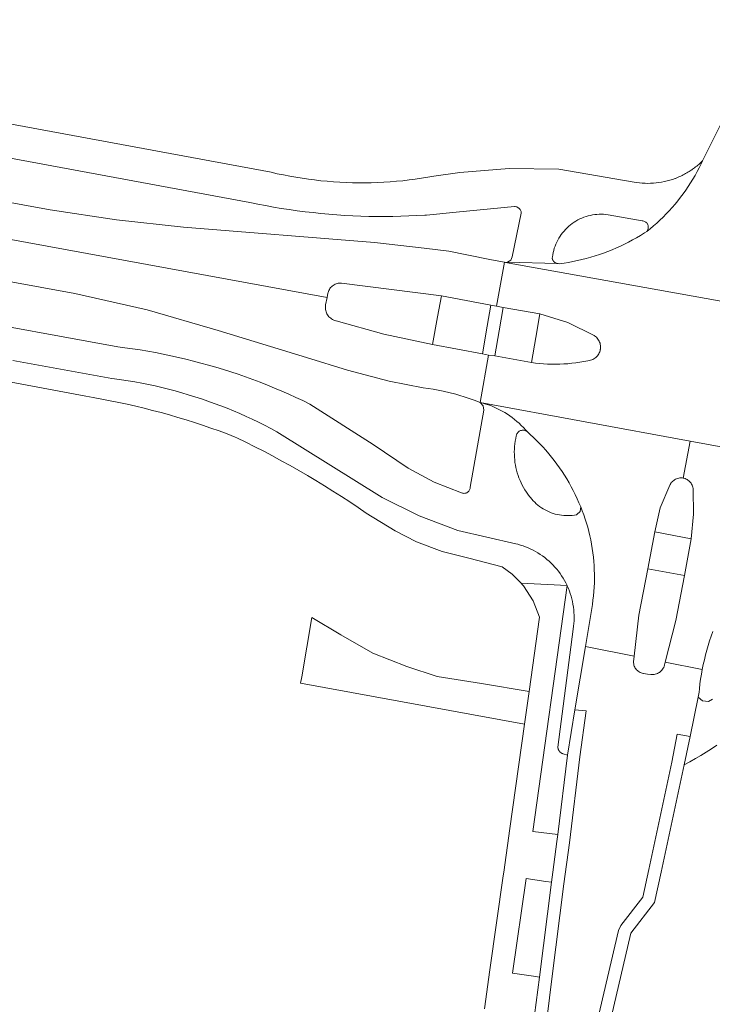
# Model space of a CAD drawing. Extents: x 152825 to 164088, y 457113 to 463005.
# Tile 138 of 256: x 157546 to 157601, y 459739 to 459818. Entities that reach past the tile are written whole.
import ezdxf

# ---------------------------------------------------------------- set-up
doc = ezdxf.new("R2010")
doc.units = 0
doc.header["$LTSCALE"] = 0.5
for name, color, linetype, lineweight in [('B-PV-VH-GESLOTENVERHARDING_ASFALT-GV', 251, 'CONTINUOUS', 18), ('B-PV-VH-ONVERHARD_ZAND-GV', 251, 'CONTINUOUS', 18), ('B-PV-VH-OPENVERHARDING_BETONSTRAATSTEEN-GV', 251, 'CONTINUOUS', 18)]:
    doc.layers.add(name, color=color, linetype=linetype, lineweight=lineweight)

msp = doc.modelspace()

# ---------------------------------------------------------------- linework, layer by layer
at = {"layer": 'B-PV-VH-GESLOTENVERHARDING_ASFALT-GV', "flags": 128}
for points in [[(157500, 459815.04), (157563.868, 459803.228), (157564.491, 459803.099), (157565.116, 459802.978), (157565.742, 459802.865), (157566.369, 459802.759), (157566.998, 459802.662), (157567.628, 459802.572), (157568.259, 459802.49), (157568.891, 459802.417), (157569.523, 459802.351), (157570.157, 459802.293), (157570.791, 459802.243), (157571.426, 459802.201), (157572.062, 459802.167), (157572.697, 459802.141), (157573.333, 459802.124), (157573.969, 459802.114), (157574.606, 459802.112), (157575.242, 459802.118), (157575.878, 459802.132), (157576.514, 459802.154), (157577.149, 459802.184), (157577.784, 459802.222), (157577.9, 459802.23), (157580.265, 459802.454), (157584.92, 459802.9), (157584.974, 459802.898), (157585.037, 459802.888), (157585.099, 459802.871), (157585.158, 459802.845), (157585.214, 459802.813), (157585.265, 459802.774), (157585.31, 459802.729), (157585.35, 459802.679), (157585.384, 459802.624), (157585.41, 459802.566), (157585.429, 459802.504), (157585.44, 459802.441), (157585.443, 459802.377), (157584.721, 459798.912), (157584.612, 459798.631), (157584.359, 459798.469), (157588.291, 459798.375), (157588.282, 459798.378), (157588.273, 459798.38), (157588.264, 459798.383), (157588.256, 459798.386), (157588.247, 459798.389), (157588.238, 459798.392), (157588.23, 459798.396), (157588.221, 459798.399), (157588.213, 459798.403), (157588.204, 459798.407), (157588.196, 459798.411), (157588.188, 459798.415), (157588.179, 459798.42), (157588.171, 459798.424), (157588.163, 459798.429), (157588.155, 459798.433), (157588.148, 459798.438), (157588.14, 459798.443), (157588.132, 459798.448), (157588.124, 459798.454), (157588.117, 459798.459), (157588.11, 459798.465), (157588.102, 459798.47), (157588.095, 459798.476), (157588.088, 459798.482), (157588.081, 459798.488), (157588.074, 459798.494), (157588.067, 459798.501), (157588.061, 459798.507), (157588.054, 459798.513), (157588.048, 459798.52), (157588.041, 459798.527), (157588.035, 459798.534), (157588.029, 459798.541), (157588.023, 459798.548), (157588.017, 459798.555), (157588.011, 459798.562), (157588.006, 459798.569), (157588, 459798.577), (157587.995, 459798.585), (157587.99, 459798.592), (157587.985, 459798.6), (157587.98, 459798.608), (157587.975, 459798.616), (157587.97, 459798.624), (157587.966, 459798.632), (157587.962, 459798.64), (157587.957, 459798.648), (157587.953, 459798.657), (157587.949, 459798.665), (157587.945, 459798.673), (157587.942, 459798.682), (157587.938, 459798.69), (157587.935, 459798.699), (157587.932, 459798.708), (157587.929, 459798.716), (157587.926, 459798.725), (157587.923, 459798.734), (157587.921, 459798.743), (157587.918, 459798.752), (157587.916, 459798.761), (157587.914, 459798.77), (157587.912, 459798.779), (157587.91, 459798.788), (157587.922, 459798.895), (157587.949, 459799.069), (157587.984, 459799.243), (157588.026, 459799.414), (157588.076, 459799.584), (157588.134, 459799.751), (157588.199, 459799.915), (157588.271, 459800.076), (157588.351, 459800.234), (157588.438, 459800.387), (157588.532, 459800.537), (157588.632, 459800.683), (157588.739, 459800.823), (157588.852, 459800.959), (157588.972, 459801.089), (157589.096, 459801.214), (157589.227, 459801.333), (157589.363, 459801.446), (157589.503, 459801.553), (157589.649, 459801.654), (157589.799, 459801.747), (157589.952, 459801.834), (157590.11, 459801.914), (157590.271, 459801.986), (157590.435, 459802.052), (157590.602, 459802.109), (157590.772, 459802.159), (157590.943, 459802.201), (157591.117, 459802.236), (157591.291, 459802.263), (157591.467, 459802.281), (157591.643, 459802.292), (157591.82, 459802.295), (157591.996, 459802.29), (157592.173, 459802.276), (157592.348, 459802.255), (157595.069, 459801.771), (157595.128, 459801.764), (157595.19, 459801.75), (157595.25, 459801.727), (157595.306, 459801.698), (157595.359, 459801.661), (157595.406, 459801.618), (157595.448, 459801.57), (157595.484, 459801.516), (157595.512, 459801.459), (157595.533, 459801.399), (157595.547, 459801.337), (157595.552, 459801.273), (157595.55, 459801.209), (157595.539, 459801.146), (157595.521, 459801.085), (157595.495, 459801.026), (157595.462, 459800.971), (157595.423, 459800.921), (157595.695, 459801.139), (157595.962, 459801.363), (157596.224, 459801.593), (157596.48, 459801.828), (157596.731, 459802.07), (157596.976, 459802.318), (157597.216, 459802.571), (157597.449, 459802.829), (157597.677, 459803.093), (157597.898, 459803.362), (157598.114, 459803.636), (157598.323, 459803.915), (157598.525, 459804.198), (157598.721, 459804.486), (157598.911, 459804.779), (157599.093, 459805.075), (157599.269, 459805.376), (157599.437, 459805.681), (157599.599, 459805.99), (157599.753, 459806.302), (157599.87, 459806.55), (157599.794, 459806.475), (157599.717, 459806.402), (157599.639, 459806.329), (157599.56, 459806.258), (157599.479, 459806.189), (157599.397, 459806.121), (157599.314, 459806.054), (157599.229, 459805.989), (157599.144, 459805.926), (157599.058, 459805.863), (157599.013, 459805.833), (157598.97, 459805.803), (157598.881, 459805.744), (157598.792, 459805.686), (157598.701, 459805.63), (157598.609, 459805.576), (157598.517, 459805.523), (157598.423, 459805.472), (157598.329, 459805.422), (157598.234, 459805.375), (157598.138, 459805.328), (157598.041, 459805.284), (157597.873, 459805.211), (157597.703, 459805.144), (157597.673, 459805.133), (157597.465, 459805.059), (157597.255, 459804.993), (157597.042, 459804.935), (157596.828, 459804.884), (157596.611, 459804.841), (157596.394, 459804.806), (157596.175, 459804.779), (157595.955, 459804.76), (157595.735, 459804.749), (157595.514, 459804.746), (157595.294, 459804.751), (157595.074, 459804.764), (157594.854, 459804.784), (157594.635, 459804.813), (157594.418, 459804.85), (157588.426, 459805.877), (157584.491, 459805.918), (157580.569, 459805.606), (157578.5, 459805.317), (157578.014, 459805.231), (157577.519, 459805.151), (157577.023, 459805.079), (157576.525, 459805.015), (157576.026, 459804.959), (157575.527, 459804.911), (157575.027, 459804.871), (157574.526, 459804.839), (157574.025, 459804.815), (157573.523, 459804.799), (157573.022, 459804.791), (157572.52, 459804.791), (157572.018, 459804.799), (157571.517, 459804.815), (157571.016, 459804.839), (157570.515, 459804.871), (157570.015, 459804.911), (157569.515, 459804.958), (157569.017, 459805.014), (157568.519, 459805.078), (157568.022, 459805.15), (157567.527, 459805.229), (157567.033, 459805.317), (157566.54, 459805.412), (157566.049, 459805.515), (157565.56, 459805.626), (157500, 459817.758)], [(157500, 459808.496), (157570.011, 459795.68), (157570.08, 459796.02), (157570.09, 459796.063), (157570.115, 459796.148), (157570.148, 459796.231), (157570.189, 459796.311), (157570.236, 459796.387), (157570.291, 459796.458), (157570.351, 459796.525), (157570.416, 459796.585), (157570.487, 459796.639), (157570.563, 459796.687), (157570.642, 459796.728), (157570.725, 459796.762), (157570.811, 459796.788), (157570.898, 459796.806), (157570.987, 459796.817), (157571.077, 459796.819), (157571.166, 459796.814), (157579.1, 459795.81), (157583.02, 459795.06), (157583.491, 459794.979), (157584.113, 459798.47), (157583.083, 459798.674), (157581.116, 459799.065), (157579.68, 459799.35), (157577.74, 459799.6), (157573.79, 459800.05), (157558.6, 459801.271), (157553.275, 459801.843), (157547.98, 459802.651), (157500, 459811.412)], [(157601.41, 459809.62), (157599.87, 459806.55), (157599.753, 459806.302), (157599.599, 459805.99), (157599.437, 459805.681), (157599.269, 459805.376), (157599.093, 459805.075), (157598.911, 459804.779), (157598.721, 459804.486), (157598.525, 459804.198), (157598.323, 459803.915), (157598.114, 459803.636), (157597.898, 459803.362), (157597.677, 459803.093), (157597.449, 459802.829), (157597.216, 459802.571), (157596.976, 459802.318), (157596.731, 459802.07), (157596.48, 459801.828), (157596.224, 459801.593), (157595.962, 459801.363), (157595.695, 459801.139), (157595.423, 459800.921), (157595.238, 459800.801), (157594.931, 459800.61), (157594.62, 459800.425), (157594.305, 459800.248), (157593.986, 459800.077), (157593.663, 459799.914), (157593.337, 459799.757), (157593.008, 459799.608), (157592.675, 459799.466), (157592.339, 459799.332), (157592, 459799.205), (157591.659, 459799.086), (157591.315, 459798.974), (157590.968, 459798.87), (157590.62, 459798.773), (157590.269, 459798.684), (157589.916, 459798.603), (157589.562, 459798.53), (157589.207, 459798.465), (157588.849, 459798.407), (157588.491, 459798.358), (157588.391, 459798.366), (157588.291, 459798.375), (157584.359, 459798.469), (157584.236, 459798.454), (157584.113, 459798.47), (157584.183, 459798.457), (157602.224, 459795.227)], [(157500, 459805.109), (157549.952, 459795.988), (157555.691, 459794.688), (157561.343, 459793.048), (157568.371, 459790.91), (157571.636, 459789.894), (157574.945, 459789.034), (157577.64, 459788.5), (157578.44, 459788.379), (157579.235, 459788.224), (157580.232, 459787.98), (157581.213, 459787.681), (157581.697, 459787.513), (157582.176, 459787.331), (157582.847, 459791.1), (157582.362, 459791.193), (157578.391, 459791.933), (157574.529, 459792.751), (157570.73, 459793.822), (157570.712, 459793.826), (157570.622, 459793.85), (157570.535, 459793.883), (157570.451, 459793.922), (157570.37, 459793.969), (157570.294, 459794.022), (157570.223, 459794.082), (157570.157, 459794.147), (157570.097, 459794.218), (157570.043, 459794.294), (157569.996, 459794.374), (157569.956, 459794.458), (157569.923, 459794.545), (157569.898, 459794.635), (157569.881, 459794.726), (157569.872, 459794.819), (157569.871, 459794.911), (157569.877, 459795.004), (157569.892, 459795.096), (157570.011, 459795.68), (157500, 459808.496)], [(157545.01, 459790.67), (157552.88, 459789.24), (157553.116, 459789.209), (157553.656, 459789.134), (157554.195, 459789.05), (157554.732, 459788.959), (157555.269, 459788.859), (157555.803, 459788.752), (157556.336, 459788.637), (157556.867, 459788.514), (157557.397, 459788.384), (157557.924, 459788.245), (157558.45, 459788.099), (157558.973, 459787.945), (157559.494, 459787.784), (157560.012, 459787.615), (157560.528, 459787.438), (157561.041, 459787.254), (157561.552, 459787.062), (157562.059, 459786.863), (157562.564, 459786.656), (157563.065, 459786.442), (157563.564, 459786.221), (157564.059, 459785.992), (157564.551, 459785.756), (157565.039, 459785.514), (157565.523, 459785.263), (157566.004, 459785.006), (157574.387, 459779.767), (157577.327, 459778.303), (157580.405, 459777.156), (157585.009, 459776.091), (157585.168, 459776.051), (157585.38, 459775.992), (157585.588, 459775.925), (157585.795, 459775.85), (157585.998, 459775.768), (157586.198, 459775.678), (157586.395, 459775.581), (157586.588, 459775.477), (157586.777, 459775.366), (157586.962, 459775.248), (157587.143, 459775.124), (157587.319, 459774.993), (157587.49, 459774.856), (157587.655, 459774.712), (157587.816, 459774.563), (157587.971, 459774.408), (157588.12, 459774.247), (157588.264, 459774.081), (157588.401, 459773.91), (157588.532, 459773.734), (157588.656, 459773.553), (157588.774, 459773.368), (157588.884, 459773.179), (157588.988, 459772.986), (157589.085, 459772.789), (157589.107, 459772.742), (157589.194, 459772.541), (157589.275, 459772.337), (157589.347, 459772.131), (157589.413, 459771.921), (157589.47, 459771.71), (157589.52, 459771.497), (157589.562, 459771.281), (157589.596, 459771.065), (157589.622, 459770.847), (157589.64, 459770.629), (157589.65, 459770.41), (157589.652, 459770.191), (157589.646, 459769.972), (157589.633, 459769.753), (157589.611, 459769.535), (157589.581, 459769.318), (157588.357, 459759.934), (157588.358, 459759.924), (157588.358, 459759.913), (157588.359, 459759.903), (157588.36, 459759.893), (157588.362, 459759.883), (157588.363, 459759.872), (157588.365, 459759.862), (157588.367, 459759.852), (157588.369, 459759.842), (157588.371, 459759.832), (157588.373, 459759.822), (157588.376, 459759.812), (157588.378, 459759.802), (157588.381, 459759.792), (157588.384, 459759.782), (157588.387, 459759.772), (157588.391, 459759.762), (157588.394, 459759.753), (157588.398, 459759.743), (157588.402, 459759.734), (157588.406, 459759.724), (157588.411, 459759.715), (157588.415, 459759.705), (157588.419, 459759.696), (157588.424, 459759.687), (157588.429, 459759.678), (157588.434, 459759.669), (157588.439, 459759.66), (157588.445, 459759.651), (157588.45, 459759.642), (157588.456, 459759.634), (157588.462, 459759.625), (157588.468, 459759.617), (157588.474, 459759.608), (157588.48, 459759.6), (157588.486, 459759.592), (157588.493, 459759.584), (157588.5, 459759.576), (157588.506, 459759.568), (157588.513, 459759.561), (157588.521, 459759.553), (157588.528, 459759.546), (157588.535, 459759.538), (157588.543, 459759.531), (157588.55, 459759.524), (157588.558, 459759.517), (157588.566, 459759.511), (157588.574, 459759.504), (157588.582, 459759.498), (157588.59, 459759.492), (157588.598, 459759.485), (157588.607, 459759.479), (157588.615, 459759.473), (157588.624, 459759.468), (157588.633, 459759.462), (157588.641, 459759.457), (157588.65, 459759.451), (157588.659, 459759.446), (157588.668, 459759.442), (157588.677, 459759.437), (157588.687, 459759.432), (157588.696, 459759.428), (157588.705, 459759.423), (157588.715, 459759.419), (157588.724, 459759.415), (157588.734, 459759.411), (157588.744, 459759.408), (157588.753, 459759.404), (157588.763, 459759.401), (157588.773, 459759.398), (157589.12, 459759.28), (157589.72, 459762.905), (157590.551, 459767.923), (157591.104, 459771.267), (157591.151, 459771.608), (157591.19, 459771.95), (157591.221, 459772.292), (157591.244, 459772.635), (157591.259, 459772.979), (157591.266, 459773.323), (157591.264, 459773.667), (157591.255, 459774.011), (157591.238, 459774.354), (157591.214, 459774.698), (157591.181, 459775.04), (157591.14, 459775.381), (157591.091, 459775.722), (157591.034, 459776.061), (157590.969, 459776.399), (157590.897, 459776.735), (157590.817, 459777.07), (157590.729, 459777.402), (157590.633, 459777.733), (157590.529, 459778.061), (157590.418, 459778.387), (157590.3, 459778.709), (157590.174, 459779.029), (157590.14, 459778.666), (157589.88, 459778.411), (157589.848, 459778.405), (157589.679, 459778.374), (157589.508, 459778.352), (157589.336, 459778.337), (157589.164, 459778.331), (157588.992, 459778.333), (157588.82, 459778.342), (157588.649, 459778.36), (157588.478, 459778.385), (157588.309, 459778.419), (157588.142, 459778.46), (157587.977, 459778.509), (157587.814, 459778.565), (157587.654, 459778.63), (157587.498, 459778.701), (157587.344, 459778.78), (157587.195, 459778.865), (157587.049, 459778.958), (157586.909, 459779.057), (157586.773, 459779.162), (157586.641, 459779.274), (157586.516, 459779.392), (157586.396, 459779.515), (157586.281, 459779.644), (157586.173, 459779.778), (157586.104, 459779.863), (157585.976, 459780.032), (157585.854, 459780.206), (157585.739, 459780.385), (157585.631, 459780.567), (157585.529, 459780.754), (157585.435, 459780.944), (157585.348, 459781.137), (157585.268, 459781.334), (157585.196, 459781.534), (157585.131, 459781.736), (157585.074, 459781.94), (157585.025, 459782.147), (157584.984, 459782.355), (157584.95, 459782.564), (157584.924, 459782.775), (157584.907, 459782.987), (157584.897, 459783.199), (157584.895, 459783.411), (157584.901, 459783.623), (157584.916, 459783.835), (157584.938, 459784.046), (157584.968, 459784.256), (157585.006, 459784.465), (157585.052, 459784.672), (157585.061, 459784.72), (157585.08, 459784.782), (157585.106, 459784.841), (157585.14, 459784.897), (157585.18, 459784.948), (157585.226, 459784.994), (157585.277, 459785.033), (157585.333, 459785.066), (157585.393, 459785.092), (157585.455, 459785.111), (157585.519, 459785.122), (157585.584, 459785.124), (157585.648, 459785.119), (157585.712, 459785.106), (157585.773, 459785.085), (157585.832, 459785.057), (157585.886, 459785.022), (157585.936, 459784.98), (157585.781, 459785.16), (157585.62, 459785.335), (157585.453, 459785.505), (157585.281, 459785.669), (157585.103, 459785.827), (157584.92, 459785.979), (157584.732, 459786.124), (157584.539, 459786.264), (157584.342, 459786.396), (157584.14, 459786.522), (157583.935, 459786.641), (157583.725, 459786.753), (157583.511, 459786.858), (157583.295, 459786.956), (157583.075, 459787.047), (157582.852, 459787.13), (157582.626, 459787.205), (157582.398, 459787.273), (157582.176, 459787.331), (157582.419, 459787.067), (157582.466, 459786.712), (157581.383, 459780.582), (157581.382, 459780.549), (157581.375, 459780.488), (157581.359, 459780.428), (157581.336, 459780.371), (157581.306, 459780.317), (157581.269, 459780.268), (157581.226, 459780.224), (157581.178, 459780.186), (157581.125, 459780.154), (157581.068, 459780.13), (157581.009, 459780.113), (157580.948, 459780.104), (157580.887, 459780.102), (157580.825, 459780.109), (157580.765, 459780.124), (157580.708, 459780.146), (157578.52, 459780.996), (157576.449, 459782.102), (157573.68, 459783.99), (157568.648, 459787.203), (157568.091, 459787.472), (157567.531, 459787.734), (157566.968, 459787.989), (157566.401, 459788.237), (157565.831, 459788.477), (157565.258, 459788.709), (157564.682, 459788.935), (157564.104, 459789.152), (157563.522, 459789.363), (157562.938, 459789.566), (157562.351, 459789.761), (157561.762, 459789.948), (157561.17, 459790.128), (157560.576, 459790.301), (157559.98, 459790.465), (157559.382, 459790.622), (157558.782, 459790.771), (157558.18, 459790.913), (157557.576, 459791.046), (157556.971, 459791.172), (157556.364, 459791.29), (157555.755, 459791.4), (157555.145, 459791.502), (157554.534, 459791.596), (157553.922, 459791.682), (157553.38, 459791.752), (157500, 459801.512)], [(157602.224, 459795.227), (157584.183, 459798.457), (157584.113, 459798.47), (157583.491, 459794.979), (157584.01, 459794.89), (157586.921, 459794.363), (157589.153, 459793.678), (157591.251, 459792.652), (157591.282, 459792.631), (157591.357, 459792.575), (157591.426, 459792.512), (157591.49, 459792.444), (157591.548, 459792.37), (157591.599, 459792.292), (157591.643, 459792.21), (157591.68, 459792.124), (157591.71, 459792.036), (157591.732, 459791.945), (157591.746, 459791.853), (157591.753, 459791.759), (157591.751, 459791.666), (157591.741, 459791.573), (157591.735, 459791.535), (157591.714, 459791.444), (157591.686, 459791.355), (157591.65, 459791.269), (157591.607, 459791.186), (157591.557, 459791.107), (157591.5, 459791.033), (157591.437, 459790.964), (157591.369, 459790.9), (157591.295, 459790.843), (157591.217, 459790.792), (157591.135, 459790.748), (157591.049, 459790.711), (157590.96, 459790.682), (157590.748, 459790.637), (157590.432, 459790.576), (157590.114, 459790.522), (157589.795, 459790.477), (157589.474, 459790.44), (157589.153, 459790.41), (157588.832, 459790.389), (157588.509, 459790.375), (157588.187, 459790.37), (157587.865, 459790.372), (157587.542, 459790.383), (157587.22, 459790.402), (157586.899, 459790.428), (157586.579, 459790.463), (157586.259, 459790.505), (157583.341, 459791.026), (157582.847, 459791.1), (157582.176, 459787.331), (157598.873, 459784.261), (157615.189, 459781.262)], [(157615.189, 459781.262), (157598.873, 459784.261), (157598.318, 459781.314), (157598.385, 459781.299), (157598.469, 459781.274), (157598.551, 459781.241), (157598.629, 459781.201), (157598.703, 459781.154), (157598.773, 459781.1), (157598.837, 459781.04), (157598.896, 459780.975), (157598.949, 459780.904), (157598.995, 459780.829), (157599.034, 459780.751), (157599.065, 459780.668), (157599.089, 459780.584), (157599.106, 459780.497), (157599.114, 459780.41), (157599.151, 459778.45), (157598.964, 459776.499), (157598.436, 459773.559), (157597.745, 459769.99), (157596.895, 459766.683), (157599.843, 459766.108), (157599.843, 459766.111), (157599.921, 459766.494), (157600.006, 459766.875), (157600.099, 459767.254), (157600.2, 459767.631), (157600.309, 459768.007), (157600.425, 459768.38), (157600.549, 459768.75), (157600.681, 459769.118)], [(157589.683, 459730.404), (157593.176, 459745.358), (157593.361, 459745.744), (157595.121, 459748.004), (157595.596, 459750.21), (157597.432, 459758.74), (157597.855, 459760.946), (157598.866, 459760.768), (157599.505, 459763.905), (157599.586, 459764.308), (157599.612, 459764.566), (157599.658, 459764.954), (157599.712, 459765.341), (157599.774, 459765.726), (157599.843, 459766.108), (157596.895, 459766.683), (157596.84, 459766.47), (157596.832, 459766.439), (157596.806, 459766.354), (157596.773, 459766.271), (157596.732, 459766.192), (157596.684, 459766.117), (157596.63, 459766.047), (157596.569, 459765.981), (157596.503, 459765.922), (157596.432, 459765.868), (157596.356, 459765.821), (157596.277, 459765.781), (157596.194, 459765.749), (157596.109, 459765.723), (157596.021, 459765.706), (157595.933, 459765.697), (157595.844, 459765.695), (157595.755, 459765.702), (157595.476, 459765.735), (157595.18, 459765.77), (157595.154, 459765.775), (157595.068, 459765.796), (157594.985, 459765.825), (157594.904, 459765.861), (157594.827, 459765.905), (157594.754, 459765.955), (157594.686, 459766.012), (157594.624, 459766.074), (157594.567, 459766.142), (157594.517, 459766.215), (157594.473, 459766.292), (157594.437, 459766.373), (157594.408, 459766.456), (157594.387, 459766.542), (157594.374, 459766.63), (157594.368, 459766.718), (157594.421, 459767.167), (157590.551, 459767.923), (157589.72, 459762.905), (157590.614, 459762.804), (157590.113, 459759.158), (157589.273, 459752.308), (157588.832, 459749.065), (157587.882, 459741.515), (157587.503, 459738.496)], [(157600.667, 459763.738), (157600.327, 459763.546), (157599.868, 459763.616), (157599.505, 459763.905), (157598.866, 459760.768), (157598.41, 459758.53), (157598.852, 459758.771), (157599.29, 459759.018), (157599.725, 459759.273), (157600.155, 459759.534), (157600.58, 459759.803), (157601.002, 459760.078)], [(157587.503, 459738.496), (157587.882, 459741.515), (157588.832, 459749.065), (157589.273, 459752.308), (157590.113, 459759.158), (157590.614, 459762.804), (157589.72, 459762.905), (157589.12, 459759.28), (157588.347, 459752.975), (157588.28, 459752.43), (157587.95, 459750), (157587.84, 459749.19), (157586.89, 459741.64), (157586.511, 459738.621)]]:
    msp.add_lwpolyline(points, dxfattribs=at)
for points in [[(157583.02, 459795.06), (157579.1, 459795.81), (157578.794, 459794.137), (157578.391, 459791.933), (157582.362, 459791.193), (157582.738, 459793.399)], [(157586.921, 459794.363), (157584.01, 459794.89), (157583.686, 459793.018), (157583.341, 459791.026), (157586.259, 459790.505), (157586.601, 459792.495)], [(157598.873, 459784.261), (157582.176, 459787.331), (157582.398, 459787.273), (157582.626, 459787.205), (157582.852, 459787.13), (157583.075, 459787.047), (157583.295, 459786.956), (157583.511, 459786.858), (157583.725, 459786.753), (157583.935, 459786.641), (157584.14, 459786.522), (157584.342, 459786.396), (157584.539, 459786.264), (157584.732, 459786.124), (157584.92, 459785.979), (157585.103, 459785.827), (157585.281, 459785.669), (157585.453, 459785.505), (157585.62, 459785.335), (157585.781, 459785.16), (157585.936, 459784.98), (157586.157, 459784.784), (157586.416, 459784.544), (157586.671, 459784.298), (157586.919, 459784.046), (157587.162, 459783.788), (157587.399, 459783.525), (157587.63, 459783.257), (157587.855, 459782.984), (157588.074, 459782.706), (157588.286, 459782.422), (157588.492, 459782.135), (157588.691, 459781.842), (157588.884, 459781.545), (157589.07, 459781.244), (157589.249, 459780.939), (157589.421, 459780.629), (157589.586, 459780.316), (157589.744, 459779.999), (157589.894, 459779.679), (157590.038, 459779.356), (157590.174, 459779.029), (157590.3, 459778.709), (157590.418, 459778.387), (157590.529, 459778.061), (157590.633, 459777.733), (157590.729, 459777.402), (157590.817, 459777.07), (157590.897, 459776.735), (157590.969, 459776.399), (157591.034, 459776.061), (157591.091, 459775.722), (157591.14, 459775.381), (157591.181, 459775.04), (157591.214, 459774.698), (157591.238, 459774.354), (157591.255, 459774.011), (157591.264, 459773.667), (157591.266, 459773.323), (157591.259, 459772.979), (157591.244, 459772.635), (157591.221, 459772.292), (157591.19, 459771.95), (157591.151, 459771.608), (157591.104, 459771.267), (157590.551, 459767.923), (157594.421, 459767.167), (157594.805, 459770.425), (157595.509, 459774.09), (157596.069, 459777.05), (157596.489, 459778.953), (157597.258, 459780.744), (157597.286, 459780.804), (157597.33, 459780.881), (157597.381, 459780.953), (157597.438, 459781.02), (157597.5, 459781.082), (157597.569, 459781.137), (157597.641, 459781.187), (157597.718, 459781.229), (157597.799, 459781.264), (157597.882, 459781.292), (157597.968, 459781.313), (157598.055, 459781.325), (157598.143, 459781.329), (157598.231, 459781.326), (157598.318, 459781.314)], [(157598.964, 459776.499), (157596.069, 459777.05), (157595.509, 459774.09), (157598.436, 459773.559)], [(157598.866, 459760.768), (157597.855, 459760.946), (157597.432, 459758.74), (157595.596, 459750.21), (157595.121, 459748.004), (157593.361, 459745.744), (157593.176, 459745.358), (157589.683, 459730.404), (157587.188, 459720.92), (157582.874, 459701.884), (157575.153, 459668.893), (157575.721, 459668.769), (157576.13, 459668.68), (157582.131, 459694.321), (157582.294, 459695.016), (157583.848, 459701.656), (157584.227, 459703.328), (157588.155, 459720.666), (157590.65, 459730.15), (157594.15, 459745.13), (157596.05, 459747.57), (157596.574, 459750), (157598.41, 459758.53)]]:
    msp.add_lwpolyline(points, close=True, dxfattribs=at)
at = {"layer": 'B-PV-VH-ONVERHARD_ZAND-GV', "flags": 128}
msp.add_lwpolyline([(157571.095, 459768.863), (157568.794, 459770.228), (157567.992, 459765.519), (157567.905, 459765.009), (157585.712, 459761.762), (157586.076, 459764.344), (157582.282, 459764.976), (157578.762, 459765.542), (157576.361, 459766.335), (157573.652, 459767.39)], close=True, dxfattribs=at)
at = {"layer": 'B-PV-VH-OPENVERHARDING_BETONSTRAATSTEEN-GV', "flags": 128}
for points in [[(157591.996, 459802.29), (157591.82, 459802.295), (157591.643, 459802.292), (157591.467, 459802.281), (157591.291, 459802.263), (157591.117, 459802.236), (157590.943, 459802.201), (157590.772, 459802.159), (157590.602, 459802.109), (157590.435, 459802.052), (157590.271, 459801.986), (157590.11, 459801.914), (157589.952, 459801.834), (157589.799, 459801.747), (157589.649, 459801.654), (157589.503, 459801.553), (157589.363, 459801.446), (157589.227, 459801.333), (157589.096, 459801.214), (157588.972, 459801.089), (157588.852, 459800.959), (157588.739, 459800.823), (157588.632, 459800.683), (157588.532, 459800.537), (157588.438, 459800.387), (157588.351, 459800.234), (157588.271, 459800.076), (157588.199, 459799.915), (157588.134, 459799.751), (157588.076, 459799.584), (157588.026, 459799.414), (157587.984, 459799.243), (157587.949, 459799.069), (157587.922, 459798.895), (157587.91, 459798.788), (157587.912, 459798.779), (157587.914, 459798.77), (157587.916, 459798.761), (157587.918, 459798.752), (157587.921, 459798.743), (157587.923, 459798.734), (157587.926, 459798.725), (157587.929, 459798.716), (157587.932, 459798.708), (157587.935, 459798.699), (157587.938, 459798.69), (157587.942, 459798.682), (157587.945, 459798.673), (157587.949, 459798.665), (157587.953, 459798.657), (157587.957, 459798.648), (157587.962, 459798.64), (157587.966, 459798.632), (157587.97, 459798.624), (157587.975, 459798.616), (157587.98, 459798.608), (157587.985, 459798.6), (157587.99, 459798.592), (157587.995, 459798.585), (157588, 459798.577), (157588.006, 459798.569), (157588.011, 459798.562), (157588.017, 459798.555), (157588.023, 459798.548), (157588.029, 459798.541), (157588.035, 459798.534), (157588.041, 459798.527), (157588.048, 459798.52), (157588.054, 459798.513), (157588.061, 459798.507), (157588.067, 459798.501), (157588.074, 459798.494), (157588.081, 459798.488), (157588.088, 459798.482), (157588.095, 459798.476), (157588.102, 459798.47), (157588.11, 459798.465), (157588.117, 459798.459), (157588.124, 459798.454), (157588.132, 459798.448), (157588.14, 459798.443), (157588.148, 459798.438), (157588.155, 459798.433), (157588.163, 459798.429), (157588.171, 459798.424), (157588.179, 459798.42), (157588.188, 459798.415), (157588.196, 459798.411), (157588.204, 459798.407), (157588.213, 459798.403), (157588.221, 459798.399), (157588.23, 459798.396), (157588.238, 459798.392), (157588.247, 459798.389), (157588.256, 459798.386), (157588.264, 459798.383), (157588.273, 459798.38), (157588.282, 459798.378), (157588.291, 459798.375), (157588.391, 459798.366), (157588.491, 459798.358), (157588.849, 459798.407), (157589.207, 459798.465), (157589.562, 459798.53), (157589.916, 459798.603), (157590.269, 459798.684), (157590.62, 459798.773), (157590.968, 459798.87), (157591.315, 459798.974), (157591.659, 459799.086), (157592, 459799.205), (157592.339, 459799.332), (157592.675, 459799.466), (157593.008, 459799.608), (157593.337, 459799.757), (157593.663, 459799.914), (157593.986, 459800.077), (157594.305, 459800.248), (157594.62, 459800.425), (157594.931, 459800.61), (157595.238, 459800.801), (157595.423, 459800.921), (157595.462, 459800.971), (157595.495, 459801.026), (157595.521, 459801.085), (157595.539, 459801.146), (157595.55, 459801.209), (157595.552, 459801.273), (157595.547, 459801.337), (157595.533, 459801.399), (157595.512, 459801.459), (157595.484, 459801.516), (157595.448, 459801.57), (157595.406, 459801.618), (157595.359, 459801.661), (157595.306, 459801.698), (157595.25, 459801.727), (157595.19, 459801.75), (157595.128, 459801.764), (157595.069, 459801.771), (157592.348, 459802.255), (157592.173, 459802.276)], [(157571.166, 459796.814), (157571.077, 459796.819), (157570.987, 459796.817), (157570.898, 459796.806), (157570.811, 459796.788), (157570.725, 459796.762), (157570.642, 459796.728), (157570.563, 459796.687), (157570.487, 459796.639), (157570.416, 459796.585), (157570.351, 459796.525), (157570.291, 459796.458), (157570.236, 459796.387), (157570.189, 459796.311), (157570.148, 459796.231), (157570.115, 459796.148), (157570.09, 459796.063), (157570.08, 459796.02), (157570.011, 459795.68), (157569.892, 459795.096), (157569.877, 459795.004), (157569.871, 459794.911), (157569.872, 459794.819), (157569.881, 459794.726), (157569.898, 459794.635), (157569.923, 459794.545), (157569.956, 459794.458), (157569.996, 459794.374), (157570.043, 459794.294), (157570.097, 459794.218), (157570.157, 459794.147), (157570.223, 459794.082), (157570.294, 459794.022), (157570.37, 459793.969), (157570.451, 459793.922), (157570.535, 459793.883), (157570.622, 459793.85), (157570.712, 459793.826), (157570.73, 459793.822), (157574.529, 459792.751), (157578.391, 459791.933), (157578.794, 459794.137), (157579.1, 459795.81)], [(157583.491, 459794.979), (157583.02, 459795.06), (157582.738, 459793.399), (157582.362, 459791.193), (157582.847, 459791.1), (157583.341, 459791.026), (157583.686, 459793.018), (157584.01, 459794.89)], [(157589.153, 459793.678), (157586.921, 459794.363), (157586.601, 459792.495), (157586.259, 459790.505), (157586.579, 459790.463), (157586.899, 459790.428), (157587.22, 459790.402), (157587.542, 459790.383), (157587.865, 459790.372), (157588.187, 459790.37), (157588.509, 459790.375), (157588.832, 459790.389), (157589.153, 459790.41), (157589.474, 459790.44), (157589.795, 459790.477), (157590.114, 459790.522), (157590.432, 459790.576), (157590.748, 459790.637), (157590.96, 459790.682), (157591.049, 459790.711), (157591.135, 459790.748), (157591.217, 459790.792), (157591.295, 459790.843), (157591.369, 459790.9), (157591.437, 459790.964), (157591.5, 459791.033), (157591.557, 459791.107), (157591.607, 459791.186), (157591.65, 459791.269), (157591.686, 459791.355), (157591.714, 459791.444), (157591.735, 459791.535), (157591.741, 459791.573), (157591.751, 459791.666), (157591.753, 459791.759), (157591.746, 459791.853), (157591.732, 459791.945), (157591.71, 459792.036), (157591.68, 459792.124), (157591.643, 459792.21), (157591.599, 459792.292), (157591.548, 459792.37), (157591.49, 459792.444), (157591.426, 459792.512), (157591.357, 459792.575), (157591.282, 459792.631), (157591.251, 459792.652)], [(157585.648, 459785.119), (157585.584, 459785.124), (157585.519, 459785.122), (157585.455, 459785.111), (157585.393, 459785.092), (157585.333, 459785.066), (157585.277, 459785.033), (157585.226, 459784.994), (157585.18, 459784.948), (157585.14, 459784.897), (157585.106, 459784.841), (157585.08, 459784.782), (157585.061, 459784.72), (157585.052, 459784.672), (157585.006, 459784.465), (157584.968, 459784.256), (157584.938, 459784.046), (157584.916, 459783.835), (157584.901, 459783.623), (157584.895, 459783.411), (157584.897, 459783.199), (157584.907, 459782.987), (157584.924, 459782.775), (157584.95, 459782.564), (157584.984, 459782.355), (157585.025, 459782.147), (157585.074, 459781.94), (157585.131, 459781.736), (157585.196, 459781.534), (157585.268, 459781.334), (157585.348, 459781.137), (157585.435, 459780.944), (157585.529, 459780.754), (157585.631, 459780.567), (157585.739, 459780.385), (157585.854, 459780.206), (157585.976, 459780.032), (157586.104, 459779.863), (157586.173, 459779.778), (157586.281, 459779.644), (157586.396, 459779.515), (157586.516, 459779.392), (157586.641, 459779.274), (157586.773, 459779.162), (157586.909, 459779.057), (157587.049, 459778.958), (157587.195, 459778.865), (157587.344, 459778.78), (157587.498, 459778.701), (157587.654, 459778.63), (157587.814, 459778.565), (157587.977, 459778.509), (157588.142, 459778.46), (157588.309, 459778.419), (157588.478, 459778.385), (157588.649, 459778.36), (157588.82, 459778.342), (157588.992, 459778.333), (157589.164, 459778.331), (157589.336, 459778.337), (157589.508, 459778.352), (157589.679, 459778.374), (157589.848, 459778.405), (157589.88, 459778.411), (157590.14, 459778.666), (157590.174, 459779.029), (157590.038, 459779.356), (157589.894, 459779.679), (157589.744, 459779.999), (157589.586, 459780.316), (157589.421, 459780.629), (157589.249, 459780.939), (157589.07, 459781.244), (157588.884, 459781.545), (157588.691, 459781.842), (157588.492, 459782.135), (157588.286, 459782.422), (157588.074, 459782.706), (157587.855, 459782.984), (157587.63, 459783.257), (157587.399, 459783.525), (157587.162, 459783.788), (157586.919, 459784.046), (157586.671, 459784.298), (157586.416, 459784.544), (157586.157, 459784.784), (157585.936, 459784.98), (157585.886, 459785.022), (157585.832, 459785.057), (157585.773, 459785.085), (157585.712, 459785.106)], [(157598.231, 459781.326), (157598.143, 459781.329), (157598.055, 459781.325), (157597.968, 459781.313), (157597.882, 459781.292), (157597.799, 459781.264), (157597.718, 459781.229), (157597.641, 459781.187), (157597.569, 459781.137), (157597.5, 459781.082), (157597.438, 459781.02), (157597.381, 459780.953), (157597.33, 459780.881), (157597.286, 459780.804), (157597.258, 459780.744), (157596.489, 459778.953), (157596.069, 459777.05), (157598.964, 459776.499), (157599.151, 459778.45), (157599.114, 459780.41), (157599.106, 459780.497), (157599.089, 459780.584), (157599.065, 459780.668), (157599.034, 459780.751), (157598.995, 459780.829), (157598.949, 459780.904), (157598.896, 459780.975), (157598.837, 459781.04), (157598.773, 459781.1), (157598.703, 459781.154), (157598.629, 459781.201), (157598.551, 459781.241), (157598.469, 459781.274), (157598.385, 459781.299), (157598.318, 459781.314)], [(157598.436, 459773.559), (157595.509, 459774.09), (157594.805, 459770.425), (157594.421, 459767.167), (157594.368, 459766.718), (157594.374, 459766.63), (157594.387, 459766.542), (157594.408, 459766.456), (157594.437, 459766.373), (157594.473, 459766.292), (157594.517, 459766.215), (157594.567, 459766.142), (157594.624, 459766.074), (157594.686, 459766.012), (157594.754, 459765.955), (157594.827, 459765.905), (157594.904, 459765.861), (157594.985, 459765.825), (157595.068, 459765.796), (157595.154, 459765.775), (157595.18, 459765.77), (157595.476, 459765.735), (157595.755, 459765.702), (157595.844, 459765.695), (157595.933, 459765.697), (157596.021, 459765.706), (157596.109, 459765.723), (157596.194, 459765.749), (157596.277, 459765.781), (157596.356, 459765.821), (157596.432, 459765.868), (157596.503, 459765.922), (157596.569, 459765.981), (157596.63, 459766.047), (157596.684, 459766.117), (157596.732, 459766.192), (157596.773, 459766.271), (157596.806, 459766.354), (157596.832, 459766.439), (157596.84, 459766.47), (157596.895, 459766.683), (157597.745, 459769.99)]]:
    msp.add_lwpolyline(points, close=True, dxfattribs=at)
for points in [[(157542.73, 459789.33), (157550.82, 459787.82), (157551.407, 459787.721), (157552.088, 459787.598), (157552.766, 459787.468), (157553.444, 459787.329), (157554.119, 459787.183), (157554.793, 459787.029), (157555.465, 459786.867), (157556.135, 459786.698), (157556.803, 459786.521), (157557.469, 459786.336), (157558.132, 459786.143), (157558.794, 459785.943), (157559.453, 459785.735), (157560.11, 459785.519), (157560.764, 459785.296), (157561.415, 459785.065), (157562.064, 459784.827), (157562.71, 459784.581), (157562.839, 459784.519), (157563.552, 459784.168), (157564.262, 459783.811), (157564.967, 459783.447), (157565.67, 459783.076), (157566.368, 459782.697), (157567.062, 459782.312), (157567.753, 459781.919), (157568.44, 459781.52), (157569.122, 459781.113), (157569.8, 459780.7), (157570.475, 459780.28), (157571.144, 459779.853), (157571.81, 459779.42), (157572.471, 459778.98), (157573.128, 459778.533), (157575.43, 459777.13), (157577.116, 459776.257), (157579.163, 459775.484), (157581.283, 459774.945), (157583.924, 459774.269), (157584.728, 459773.668), (157585.438, 459772.96), (157589.085, 459772.789), (157588.988, 459772.986), (157588.884, 459773.179), (157588.774, 459773.368), (157588.656, 459773.553), (157588.532, 459773.734), (157588.401, 459773.91), (157588.264, 459774.081), (157588.12, 459774.247), (157587.971, 459774.408), (157587.816, 459774.563), (157587.655, 459774.712), (157587.49, 459774.856), (157587.319, 459774.993), (157587.143, 459775.124), (157586.962, 459775.248), (157586.777, 459775.366), (157586.588, 459775.477), (157586.395, 459775.581), (157586.198, 459775.678), (157585.998, 459775.768), (157585.795, 459775.85), (157585.588, 459775.925), (157585.38, 459775.992), (157585.168, 459776.051), (157585.009, 459776.091), (157580.405, 459777.156), (157577.327, 459778.303), (157574.387, 459779.767), (157566.004, 459785.006), (157565.523, 459785.263), (157565.039, 459785.514), (157564.551, 459785.756), (157564.059, 459785.992), (157563.564, 459786.221), (157563.065, 459786.442), (157562.564, 459786.656), (157562.059, 459786.863), (157561.552, 459787.062), (157561.041, 459787.254), (157560.528, 459787.438), (157560.012, 459787.615), (157559.494, 459787.784), (157558.973, 459787.945), (157558.45, 459788.099), (157557.924, 459788.245), (157557.397, 459788.384), (157556.867, 459788.514), (157556.336, 459788.637), (157555.803, 459788.752), (157555.269, 459788.859), (157554.732, 459788.959), (157554.195, 459789.05), (157553.656, 459789.134), (157553.116, 459789.209), (157552.88, 459789.24), (157545.01, 459790.67)], [(157586.511, 459738.621), (157586.89, 459741.64), (157586.41, 459741.71), (157584.75, 459741.96), (157585.83, 459749.49), (157587.401, 459749.256), (157587.84, 459749.19), (157587.95, 459750), (157588.28, 459752.43), (157588.347, 459752.975), (157586.365, 459753.233), (157589.085, 459772.789), (157585.438, 459772.96), (157585.527, 459772.856), (157585.613, 459772.751), (157586.386, 459771.564), (157586.908, 459770.248), (157586.076, 459764.344), (157585.712, 459761.762), (157584.545, 459753.47), (157584.057, 459750), (157584.016, 459749.707), (157582.961, 459742.22), (157582.526, 459739.133)]]:
    msp.add_lwpolyline(points, dxfattribs=at)

doc.saveas('drawing.dxf')
